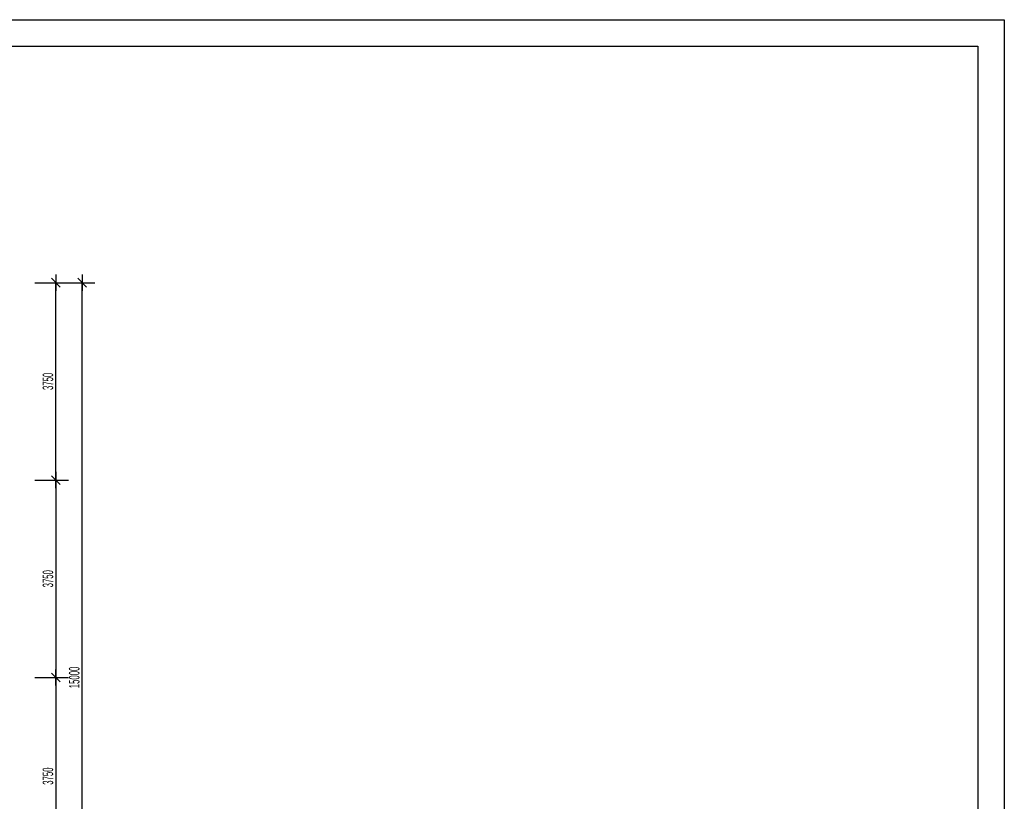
# Model space of a CAD drawing. Header units: millimetres. Extents: x 105590 to 149486, y 34013 to 66993.
# Tile 3 of 3: x 128889 to 147590, y 52143 to 66993. Entities that reach past the tile are written whole.
import ezdxf
from ezdxf.enums import TextEntityAlignment as Align

# ---------------------------------------------------------------- set-up
doc = ezdxf.new("R2010")
doc.units = ezdxf.units.MM
doc.header["$LTSCALE"] = 500
doc.header["$MEASUREMENT"] = 0
doc.layers.add('BA_ram', color=2, linetype='Continuous')
doc.layers.add('BA_wym', color=1, linetype='Continuous')
doc.styles.add('BIKWYM', font='bikromsw.shx', dxfattribs={"width": 0.55})
doc.dimstyles.new('BA_KR_100_mm', dxfattribs={"dimscale": 10, "dimtxt": 20, "dimasz": 1.333333, "dimexe": 24, "dimexo": 0, "dimgap": 5, "dimtad": 1, "dimdec": 1, "dimrnd": 0.5, "dimzin": 9, "dimdsep": 46, "dimtxsty": 'BIKWYM', "dimblk": 'WYM-KR', "dimcen": 0, "dimdle": 20, "dimclrd": 256, "dimclre": 256, "dimclrt": 7, "dimadec": 0, "dimazin": 0, "dimtfac": 0.033333, "dimtdec": 1, "dimtmove": 0, "dimatfit": 3, "dimldrblk": 'WYM-KR', "dimfxl": 1, "dimtvp": 0.8, "dimtolj": 1, "dimarcsym": 0})

# ---------------------------------------------------------------- blocks, each defined once
blk = doc.blocks.new('*U6611')
at = {"layer": 'BA_ram', "color": 1}
blk.add_lwpolyline([(0, 0), (0, 297), (420, 297), (420, 0)], close=True, dxfattribs=at)
at = {"layer": 'BA_ram'}
blk.add_lwpolyline([(20, 5), (20, 292), (415, 292), (415, 5)], close=True, dxfattribs=at)
for tag, height, p in [('TYTUL', 10, (21.33, -10.84)), ('SKALA', 5, (47.88, -22.75)), ('JEDNOSTKA', 5, (56.5, -30.22))]:
    blk.add_attdef(tag, text='', height=height).set_placement(p, align=Align.MIDDLE_LEFT)
blk = doc.blocks.new('WYM-KR')
at = {"linetype": 'ByBlock'}
blk.add_line((11.52, 0), (-11.52, 0), dxfattribs=at)
at = {"color": 7, "linetype": 'ByBlock'}
blk.add_line((6.24, 6.24), (-6.24, -6.24), dxfattribs=at)
blk = doc.blocks.new('*D6624')
at = {"layer": 'BA_wym', "lineweight": -2}
for p, q in [((129176, 61997), (129816, 61997)), ((129576, 58260), (129576, 61984)), ((129176, 58247), (129816, 58247))]:
    blk.add_line(p, q, dxfattribs=at)
at = {"layer": 'Defpoints', "color": 0}
for p in [(129176, 61997), (129576, 61997), (129176, 58247)]:
    blk.add_point(p, dxfattribs=at)
at = {"layer": 'BA_wym', "linetype": 'ByBlock', "lineweight": -2, "xscale": 13.33333333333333, "yscale": 13.33333333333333, "zscale": 13.33333333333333}
for p, rotation in [((129576, 61997), 90), ((129576, 58247), 270)]:
    blk.add_blockref('WYM-KR', p, dxfattribs=dict(at, rotation=rotation))
at = {"layer": 'BA_wym', "color": 7, "insert": (129426, 60122), "char_height": 200, "attachment_point": 5, "rotation": 90, "style": 'BIKWYM'}
blk.add_mtext('\\A1;3750', dxfattribs=at)
blk = doc.blocks.new('*D6625')
at = {"layer": 'BA_wym', "lineweight": -2}
for p, q in [((129176, 58247), (129816, 58247)), ((129576, 58234), (129576, 54510)), ((129176, 54497), (129816, 54497))]:
    blk.add_line(p, q, dxfattribs=at)
at = {"layer": 'Defpoints', "color": 0}
for p in [(129176, 58247), (129176, 54497), (129576, 54497)]:
    blk.add_point(p, dxfattribs=at)
at = {"layer": 'BA_wym', "linetype": 'ByBlock', "lineweight": -2, "xscale": 13.33333333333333, "yscale": 13.33333333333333, "zscale": 13.33333333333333}
for p, rotation in [((129576, 58247), 90), ((129576, 54497), 270)]:
    blk.add_blockref('WYM-KR', p, dxfattribs=dict(at, rotation=rotation))
at = {"layer": 'BA_wym', "color": 7, "insert": (129426, 56372), "char_height": 200, "attachment_point": 5, "rotation": 90, "style": 'BIKWYM'}
blk.add_mtext('\\A1;3750', dxfattribs=at)
blk = doc.blocks.new('*D6626')
at = {"layer": 'BA_wym', "lineweight": -2}
for p, q in [((129176, 54497), (129816, 54497)), ((129576, 54484), (129576, 50760)), ((129176, 50747), (129816, 50747))]:
    blk.add_line(p, q, dxfattribs=at)
at = {"layer": 'Defpoints', "color": 0}
for p in [(129176, 54497), (129176, 50747), (129576, 50747)]:
    blk.add_point(p, dxfattribs=at)
at = {"layer": 'BA_wym', "linetype": 'ByBlock', "lineweight": -2, "xscale": 13.33333333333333, "yscale": 13.33333333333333, "zscale": 13.33333333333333}
for p, rotation in [((129576, 54497), 90), ((129576, 50747), 270)]:
    blk.add_blockref('WYM-KR', p, dxfattribs=dict(at, rotation=rotation))
at = {"layer": 'BA_wym', "color": 7, "insert": (129426, 52622), "char_height": 200, "attachment_point": 5, "rotation": 90, "style": 'BIKWYM'}
blk.add_mtext('\\A1;3750', dxfattribs=at)
blk = doc.blocks.new('*D6628')
at = {"layer": 'BA_wym', "lineweight": -2}
for p, q in [((129676, 61997), (130316, 61997)), ((130076, 47010), (130076, 61984)), ((129676, 46997), (130316, 46997))]:
    blk.add_line(p, q, dxfattribs=at)
at = {"layer": 'Defpoints', "color": 0}
for p in [(129676, 61997), (130076, 61997), (129676, 46997)]:
    blk.add_point(p, dxfattribs=at)
at = {"layer": 'BA_wym', "linetype": 'ByBlock', "lineweight": -2, "xscale": 13.33333333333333, "yscale": 13.33333333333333, "zscale": 13.33333333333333}
for p, rotation in [((130076, 61997), 90), ((130076, 46997), 270)]:
    blk.add_blockref('WYM-KR', p, dxfattribs=dict(at, rotation=rotation))
at = {"layer": 'BA_wym', "color": 7, "insert": (129926, 54497), "char_height": 200, "attachment_point": 5, "rotation": 90, "style": 'BIKWYM'}
blk.add_mtext('\\A1;15000', dxfattribs=at)

msp = doc.modelspace()

# ---------------------------------------------------------------- block references
at = {"layer": 'BA_ram', "xscale": 100, "yscale": 100, "zscale": 100}
msp.add_blockref('*U6611', (105590.1, 37293.5), dxfattribs=at)

# ---------------------------------------------------------------- dimensions: what is measured, and where the dimension line sits
at = {"layer": 'BA_wym'}
for base, p1, p2, picture, middle in [((129575.7, 61997.1), (129175.7, 58247.1), (129175.7, 61997.1), '*D6624', (129425.7, 60122.1)), ((130076.3, 61997.1), (129676.3, 46997.1), (129676.3, 61997.1), '*D6628', (129926.3, 54497.1)), ((129575.7, 54497.1), (129175.7, 58247.1), (129175.7, 54497.1), '*D6625', (129425.7, 56372.1)), ((129575.7, 50747.1), (129175.7, 54497.1), (129175.7, 50747.1), '*D6626', (129425.7, 52622.1))]:
    dim = msp.add_linear_dim(base=base, p1=p1, p2=p2, angle=270, dimstyle='BA_KR_100_mm', override={"dimdec": 0, "dimrnd": 1, "dimatfit": 1}, dxfattribs=at)
    dim.commit()
    dim.dimension.update_dxf_attribs({"geometry": picture, "text_midpoint": middle})

doc.saveas('drawing.dxf')
